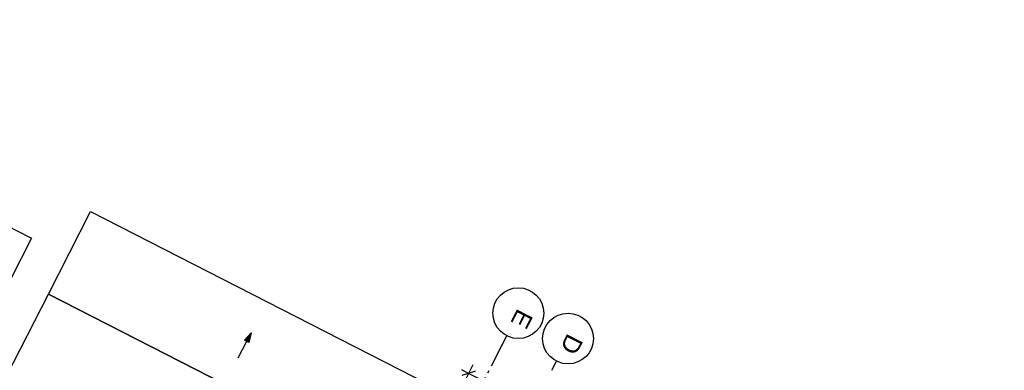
# Model space of a CAD drawing. Header units: millimetres. Extents: x 113452 to 163521, y 85995 to 132858.
# Tile 77 of 78: x 127391 to 146784, y 125961 to 132858. Entities that reach past the tile are written whole.
import ezdxf
from ezdxf.enums import TextEntityAlignment as Align

# ---------------------------------------------------------------- set-up
doc = ezdxf.new("R2010")
doc.units = ezdxf.units.MM
doc.header["$LTSCALE"] = 0.5
doc.header["$MEASUREMENT"] = 0
doc.linetypes.add('Akselinje', pattern=[1500, 1000, -200, 100, -200])
doc.linetypes.add('PLINE', pattern=[0])
for name, color, linetype in [('26-- Yttertak(Nye konstruksjoner)', 7, 'Continuous'), ('265- Gesimser_ takrenner og nedløp(Nye konstruksjoner)', 7, 'Continuous'), ('82-- Modullinjer(Nye konstruksjoner)', 7, 'Continuous'), ('842-M___1_100 Målsetting bygning(Nye konstruksjoner)', 7, 'Continuous')]:
    doc.layers.add(name, color=color, linetype=linetype)
doc.styles.add('GENERATED_STYLE_1', font='arial.ttf')
doc.styles.add('GENERATED_STYLE_2', font='arial.ttf')
doc.dimstyles.new('GENERATED_STYLE__2', dxfattribs={"dimtxt": 200, "dimasz": 190, "dimexe": 0.18, "dimexo": 4000, "dimgap": 0, "dimtad": 1, "dimdec": 0, "dimzin": 0, "dimdsep": 46, "dimtxsty": 'GENERATED_STYLE_1', "dimblk": 'ARROWHEAD_6', "dimblk1": 'ARROWHEAD_6', "dimblk2": 'ARROWHEAD_6', "dimcen": 0.09, "dimclrd": 256, "dimclre": 256, "dimclrt": 256, "dimadec": 1, "dimazin": 0, "dimtfac": 1, "dimtdec": 4, "dimtmove": 0, "dimatfit": 3, "dimfxl": 1, "dimtolj": 1, "dimtzin": 0, "dimarcsym": 0})

# ---------------------------------------------------------------- blocks, each defined once
blk = doc.blocks.new('Standard grid marker[62]_1', base_point=(120216, 93808))
at = {"layer": '82-- Modullinjer(Nye konstruksjoner)', "linetype": 'Akselinje'}
for p, q in [((136894, 126462), (136985, 126640)), ((120307, 93987), (136894, 126462))]:
    blk.add_line(p, q, dxfattribs=at)
at = {"layer": '82-- Modullinjer(Nye konstruksjoner)', "linetype": 'PLINE'}
blk.add_circle((137213, 127085), 500, dxfattribs=at)
at = {"layer": '82-- Modullinjer(Nye konstruksjoner)', "linetype": 'Akselinje'}
blk.add_point((136894, 126462), dxfattribs=at)
blk.add_point((136894, 126462), dxfattribs=at)
at = {"layer": '82-- Modullinjer(Nye konstruksjoner)', "style": 'GENERATED_STYLE_2'}
for tag, p in [('AC_MarkerText_1_1', (137440, 126889)), ('AC_MarkerText_1_0', (120216, 93167))]:
    blk.add_attdef(tag, text='', height=350, rotation=242.9436, dxfattribs=at).set_placement(p, align=Align.TOP_CENTER)
blk = doc.blocks.new('Standard grid marker[72]_1', base_point=(121196, 93308))
at = {"layer": '82-- Modullinjer(Nye konstruksjoner)', "linetype": 'Akselinje'}
blk.add_line((137874, 125961), (137965, 126139), dxfattribs=at)
at = {"layer": '82-- Modullinjer(Nye konstruksjoner)', "linetype": 'PLINE'}
blk.add_circle((138192, 126585), 500, dxfattribs=at)
at = {"layer": '82-- Modullinjer(Nye konstruksjoner)', "style": 'GENERATED_STYLE_2'}
for tag, p in [('AC_MarkerText_1_1', (138419, 126389)), ('AC_MarkerText_1_0', (121195, 92667))]:
    blk.add_attdef(tag, text='', height=350, rotation=242.9436, dxfattribs=at).set_placement(p, align=Align.TOP_CENTER)
blk = doc.blocks.new('*D298', base_point=(-1071196, -15782375))
at = {"layer": '842-M___1_100 Målsetting bygning(Nye konstruksjoner)', "linetype": 'PLINE'}
for p, q in [((136319, 126068), (132868, 119311)), ((136368, 125944), (136099, 125857)), ((136234, 125901), (136100, 125969)), ((150274, 118729), (136234, 125901)), ((150360, 118896), (148500, 115256)), ((150140, 118686), (150409, 118773)), ((150408, 118661), (150274, 118729))]:
    blk.add_line(p, q, dxfattribs=at)
at = {"layer": '842-M___1_100 Målsetting bygning(Nye konstruksjoner)', "insert": (142899, 122541), "char_height": 200, "attachment_point": 7, "rotation": 332.9436, "style": 'GENERATED_STYLE_1'}
blk.add_mtext('\\A1;{\\pql;\\fArial|b0|i0|c0|p0;\\W1.000000;15\xa0766}', dxfattribs=at)
blk = doc.blocks.new('ARROWHEAD_6')
at = {"linetype": 'Continuous'}
for p, q in [((0, 0), (-1, 0)), ((-0.5, -0.5), (0.5, 0.5))]:
    blk.add_line(p, q, dxfattribs=at)

msp = doc.modelspace()

# ---------------------------------------------------------------- hatches: boundary and pattern name
at = {"layer": '265- Gesimser_ takrenner og nedløp(Nye konstruksjoner)', "linetype": 'Continuous'}
msp.add_hatch(color=256, dxfattribs=at).paths.add_polyline_path([(131947.6, 126697.6), (131818.1, 126554.2), (131907.2, 126508.7)])

# ---------------------------------------------------------------- linework, layer by layer
at = {"layer": '26-- Yttertak(Nye konstruksjoner)', "linetype": 'PLINE', "flags": 128}
for points in [[(119205.2, 132858), (127620.9, 128559.5)], [(127958.1, 127460.9), (128788.3, 129086.1)], [(128788.3, 129086.1), (135734.6, 125538.2)], [(127620.9, 128559.5), (126790.8, 126934.2)], [(127128, 125835.6), (127958.1, 127460.9)], [(134904.5, 123912.9), (127958.1, 127460.9)], [(127958.1, 127460.9), (134904.5, 123912.9)]]:
    msp.add_lwpolyline(points, dxfattribs=at)
at = {"layer": '265- Gesimser_ takrenner og nedløp(Nye konstruksjoner)', "linetype": 'PLINE'}
for p, q in [((131947.6, 126697.6), (131818.1, 126554.2)), ((131947.6, 126697.6), (131907.2, 126508.7)), ((131697.1, 126207.2), (131862.7, 126531.4)), ((131907.2, 126508.7), (131818.1, 126554.2))]:
    msp.add_line(p, q, dxfattribs=at)

# ---------------------------------------------------------------- block references
at = {"layer": '82-- Modullinjer(Nye konstruksjoner)', "linetype": 'PLINE'}
ref = msp.add_blockref('Standard grid marker[62]_1', (120216.2, 93808.5), dxfattribs=at)
ref.add_attrib('AC_MarkerText_1_1', 'E', dxfattribs={"color": 7, "height": 350, "rotation": 242.94362, "style": 'GENERATED_STYLE_2'}).set_placement((137439.8, 126889.1), align=Align.TOP_CENTER)
ref = msp.add_blockref('Standard grid marker[72]_1', (121195.8, 93308.1), dxfattribs=at)
ref.add_attrib('AC_MarkerText_1_1', 'D', dxfattribs={"color": 7, "height": 350, "rotation": 242.94362, "style": 'GENERATED_STYLE_2'}).set_placement((138419.4, 126388.8), align=Align.TOP_CENTER)

# ---------------------------------------------------------------- dimensions: what is measured, and where the dimension line sits
at = {"layer": '842-M___1_100 Målsetting bygning(Nye konstruksjoner)', "linetype": 'Continuous'}
dim = msp.add_linear_dim(base=(136233.9, 125900.8), p1=(148318.5, 114899.9), p2=(132685.9, 118954.4), angle=152.94362, dimstyle='GENERATED_STYLE__2', dxfattribs=at)
dim.commit()
dim.dimension.update_dxf_attribs({"geometry": '*D298', "text_midpoint": (143317.6, 122439.8), "dimtype": 160, "text_rotation": 332.94362})

doc.saveas('drawing.dxf')
